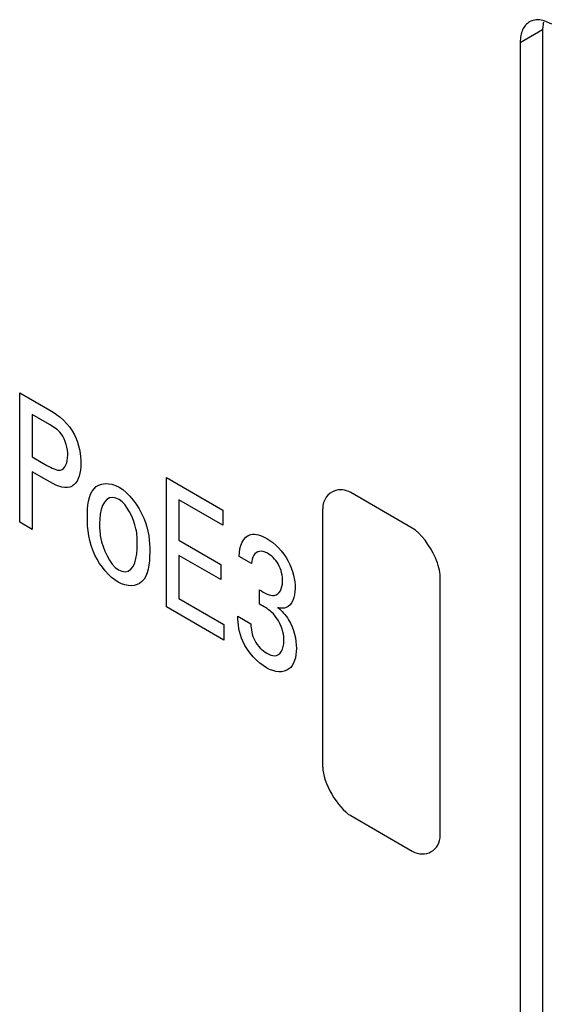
# Model space of a CAD drawing. Header units: inches. Extents: x 0 to 34, y 0 to 22.
# Tile 90 of 121: x 27.734 to 27.884, y 17.239 to 17.519. Entities that reach past the tile are written whole.
import ezdxf

# ---------------------------------------------------------------- set-up
doc = ezdxf.new("R2010")
doc.units = ezdxf.units.IN
doc.header["$LTSCALE"] = 1.87
doc.header["$MEASUREMENT"] = 0
doc.layers.get('0').update_dxf_attribs({"linetype": 'CONTINUOUS'})

msp = doc.modelspace()

# ---------------------------------------------------------------- linework, layer by layer
at = {"color": 7, "linetype": 'CONTINUOUS'}
for p, q in [((27.8830005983, 17.5182239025), (27.8818017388, 17.518454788)), ((27.885251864, 17.5172551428), (27.8830005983, 17.5182239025)), ((27.8762362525, 17.5120506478), (27.8826002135, 17.5157251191)), ((27.8827059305, 17.5172455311), (27.8826002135, 17.5157251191)), ((27.8826002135, 17.5157251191), (27.8826002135, 16.7747783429)), ((27.8762362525, 17.5120506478), (27.8762362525, 16.7711038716))]:
    msp.add_line(p, q, dxfattribs=at)
at = {"color": 40, "linetype": 'CONTINUOUS'}
for p, q in [((27.7339483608, 17.375600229), (27.7339483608, 17.4124230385)), ((27.7339483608, 17.4124230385), (27.7425154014, 17.4074765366)), ((27.7374875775, 17.4062470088), (27.7374875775, 17.3942125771)), ((27.7424432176, 17.4033856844), (27.7374875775, 17.4062470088)), ((27.7374875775, 17.3942125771), (27.7417022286, 17.3917790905)), ((27.7374875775, 17.3899269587), (27.7374875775, 17.3735567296)), ((27.7416307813, 17.3875347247), (27.7374875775, 17.3899269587)), ((27.7756683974, 17.3515116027), (27.7756683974, 17.3883344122)), ((27.7756683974, 17.3883344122), (27.7917086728, 17.3790729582)), ((27.8455408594, 17.373933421), (27.8280473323, 17.3840339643)), ((27.7792068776, 17.3819555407), (27.7792068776, 17.3704815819)), ((27.7917086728, 17.3747371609), (27.7792068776, 17.3819555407)), ((27.7917086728, 17.3790729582), (27.7917086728, 17.3747371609)), ((27.820092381, 17.3059611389), (27.820092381, 17.3794409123)), ((27.7374875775, 17.3735567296), (27.7339483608, 17.375600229)), ((27.7792068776, 17.3704815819), (27.7911046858, 17.3636119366)), ((27.7792068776, 17.3661959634), (27.7792068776, 17.3539574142)), ((27.7911046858, 17.3593263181), (27.7792068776, 17.3661959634)), ((27.7998875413, 17.3638436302), (27.7963122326, 17.3659079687)), ((27.7911046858, 17.3636119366), (27.7911046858, 17.3593263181)), ((27.8534965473, 17.2866739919), (27.8534965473, 17.3601537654)), ((27.8021171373, 17.352307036), (27.8021171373, 17.3564353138)), ((27.7792068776, 17.3539574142), (27.7919893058, 17.3465770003)), ((27.7919893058, 17.3420881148), (27.7756683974, 17.3515116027)), ((27.7959240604, 17.3488943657), (27.7996783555, 17.3467266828)), ((27.7919893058, 17.3465770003), (27.7919893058, 17.3420881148)), ((27.8280473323, 17.2921819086), (27.8455408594, 17.2820813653))]:
    msp.add_line(p, q, dxfattribs=at)
at = {"color": 7, "linetype": 'CONTINUOUS'}
msp.add_arc((27.8916446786, 17.5159555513), 0.0090313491, 168.0301497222, 171.7881541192, dxfattribs=at)
for points, knots in [([(27.8788765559, 17.5178867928), (27.8784562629, 17.5176441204), (27.8776697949, 17.5169823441), (27.8768304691, 17.5156122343), (27.8763361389, 17.5139232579), (27.8762362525, 17.5126953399), (27.8762362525, 17.5120506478)], [0, 0, 0, 0, 0.2176733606, 0.4509619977, 0.7108462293, 1, 1, 1, 1]), ([(27.8818017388, 17.518454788), (27.8812840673, 17.5185064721), (27.8802628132, 17.5184797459), (27.8792969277, 17.5181295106), (27.8788765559, 17.5178867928)], [0, 0, 0, 0, 0.5173188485, 1, 1, 1, 1])]:
    msp.add_open_spline(points, degree=3, knots=knots, dxfattribs=at)
at = {"color": 40, "linetype": 'CONTINUOUS'}
for points in [[(27.7425154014, 17.4074765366), (27.7449929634, 17.4060460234), (27.7480145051, 17.4036398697), (27.7494929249, 17.4004906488)], [(27.7494929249, 17.4004906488), (27.7508152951, 17.3977637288), (27.751363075, 17.3947556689), (27.751363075, 17.3922684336)], [(27.751363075, 17.3922684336), (27.751363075, 17.3897497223), (27.7507129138, 17.3874198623), (27.7493485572, 17.3862424)], [(27.8235524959, 17.3845751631), (27.8215689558, 17.383905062), (27.820092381, 17.3820069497), (27.820092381, 17.3794409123)], [(27.8280473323, 17.3840339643), (27.8265194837, 17.3849161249), (27.8249161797, 17.3850358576), (27.8235524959, 17.3845751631)], [(27.8521376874, 17.3654700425), (27.8505935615, 17.3689761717), (27.84797164, 17.3725299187), (27.8455408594, 17.373933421)], [(27.8534965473, 17.3601537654), (27.8534965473, 17.3616774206), (27.8529759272, 17.3635667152), (27.8521376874, 17.3654700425)], [(27.8055193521, 17.3500857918), (27.8044150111, 17.3510333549), (27.8032529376, 17.3516970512), (27.8021171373, 17.352307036)], [(27.7973765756, 17.3417807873), (27.7962911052, 17.3441729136), (27.7959768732, 17.3466996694), (27.7959240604, 17.3488943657)], [(27.8041021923, 17.3342259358), (27.8016223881, 17.3356577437), (27.7987852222, 17.3386109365), (27.7973765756, 17.3417807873)], [(27.820092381, 17.3059611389), (27.820092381, 17.3016309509), (27.8242971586, 17.2943472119), (27.8280473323, 17.2921819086)], [(27.8455408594, 17.2820813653), (27.8492912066, 17.2799159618), (27.8534965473, 17.2823436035), (27.8534965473, 17.2866739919)]]:
    msp.add_open_spline(points, degree=3, dxfattribs=at)
for points, knots in [([(27.747615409, 17.3946398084), (27.747615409, 17.3964712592), (27.7465996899, 17.4008766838), (27.743555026, 17.4027437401), (27.7424432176, 17.4033856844)], [0, 0, 0, 0, 0.5879050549, 1, 1, 1, 1]), ([(27.7417022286, 17.3917790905), (27.7430049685, 17.3910269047), (27.7463967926, 17.389214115), (27.747615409, 17.3926711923), (27.747615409, 17.3946398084)], [0, 0, 0, 0, 0.4331397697, 1, 1, 1, 1]), ([(27.7493485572, 17.3862424), (27.7490151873, 17.3859542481), (27.747052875, 17.3847102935), (27.7438921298, 17.3862290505), (27.7416307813, 17.3875347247)], [0, 0, 0, 0, 0.1908278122, 1, 1, 1, 1]), ([(27.7531757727, 17.3769939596), (27.7531757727, 17.3801652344), (27.7537738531, 17.3866206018), (27.7594929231, 17.3871176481), (27.7622024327, 17.3855532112)], [0, 0, 0, 0, 0.5033892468, 1, 1, 1, 1]), ([(27.7622024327, 17.3855532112), (27.7649090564, 17.3839904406), (27.7704006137, 17.3768948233), (27.7709138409, 17.3700857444), (27.7709138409, 17.367109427)], [0, 0, 0, 0, 0.512203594, 1, 1, 1, 1]), ([(27.7622024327, 17.3820313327), (27.7616020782, 17.3823779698), (27.7578896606, 17.3836153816), (27.7566494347, 17.3787863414), (27.7566494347, 17.3752953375)], [0, 0, 0, 0, 0.1656721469, 1, 1, 1, 1]), ([(27.7673746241, 17.3693068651), (27.7673746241, 17.3707176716), (27.7673492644, 17.3746279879), (27.7644625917, 17.3807263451), (27.7622024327, 17.3820313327)], [0, 0, 0, 0, 0.3509006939, 1, 1, 1, 1]), ([(27.7619225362, 17.3585799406), (27.759461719, 17.3600007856), (27.7539165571, 17.3666024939), (27.7531757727, 17.3737214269), (27.7531757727, 17.3769939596)], [0, 0, 0, 0, 0.4647431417, 1, 1, 1, 1]), ([(27.7566494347, 17.3752953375), (27.7566494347, 17.3740253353), (27.7567224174, 17.3700159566), (27.7595163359, 17.3635404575), (27.7619939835, 17.3621098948)], [0, 0, 0, 0, 0.3074432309, 1, 1, 1, 1]), ([(27.7963122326, 17.3659079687), (27.7963856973, 17.368851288), (27.7981809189, 17.3732946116), (27.8026409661, 17.371892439), (27.8042465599, 17.3709653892)], [0, 0, 0, 0, 0.6170268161, 1, 1, 1, 1]), ([(27.8042465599, 17.3709653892), (27.8064191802, 17.3697109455), (27.8109560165, 17.3650966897), (27.8122449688, 17.3591436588), (27.8122449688, 17.3568123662)], [0, 0, 0, 0, 0.5183217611, 1, 1, 1, 1]), ([(27.7709138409, 17.367109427), (27.7709138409, 17.3637739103), (27.7701136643, 17.357416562), (27.7644630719, 17.3571130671), (27.7619225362, 17.3585799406)], [0, 0, 0, 0, 0.5320668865, 1, 1, 1, 1]), ([(27.7619939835, 17.3621098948), (27.7626452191, 17.3617338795), (27.7664475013, 17.3606317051), (27.7673746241, 17.3657832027), (27.7673746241, 17.3693068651)], [0, 0, 0, 0, 0.1758710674, 1, 1, 1, 1]), ([(27.8043467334, 17.3668294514), (27.8028140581, 17.3677143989), (27.8003236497, 17.367258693), (27.7999560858, 17.3647336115), (27.7998875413, 17.3638436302)], [0, 0, 0, 0, 0.6548117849, 1, 1, 1, 1]), ([(27.8086696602, 17.3587729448), (27.8086696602, 17.3602753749), (27.8080880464, 17.3637749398), (27.8054382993, 17.3661991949), (27.8043467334, 17.3668294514)], [0, 0, 0, 0, 0.5438028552, 1, 1, 1, 1]), ([(27.8021171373, 17.3564353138), (27.8035259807, 17.3554469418), (27.8070352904, 17.3536313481), (27.8086696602, 17.3567819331), (27.8086696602, 17.3587729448)], [0, 0, 0, 0, 0.4510777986, 1, 1, 1, 1]), ([(27.8122449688, 17.3568123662), (27.8122449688, 17.3543134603), (27.8110463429, 17.3510790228), (27.8082130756, 17.3511026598), (27.8073607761, 17.3513188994)], [0, 0, 0, 0, 0.7097230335, 1, 1, 1, 1]), ([(27.8090585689, 17.341820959), (27.8090585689, 17.3426499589), (27.8088536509, 17.3453706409), (27.8069976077, 17.3487726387), (27.8055193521, 17.3500857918)], [0, 0, 0, 0, 0.3192527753, 1, 1, 1, 1]), ([(27.8073607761, 17.3513188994), (27.8084644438, 17.3504557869), (27.8116201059, 17.3469591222), (27.8125970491, 17.3421733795), (27.8125970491, 17.3397285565)], [0, 0, 0, 0, 0.3461378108, 1, 1, 1, 1]), ([(27.7996783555, 17.3467266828), (27.7996631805, 17.3452898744), (27.8002203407, 17.3417781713), (27.8029510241, 17.3390724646), (27.8041743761, 17.3383661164)], [0, 0, 0, 0, 0.505793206, 1, 1, 1, 1]), ([(27.8041743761, 17.3383661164), (27.8049277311, 17.3379311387), (27.807666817, 17.3368562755), (27.8090585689, 17.3396508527), (27.8090585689, 17.341820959)], [0, 0, 0, 0, 0.2861439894, 1, 1, 1, 1]), ([(27.8125970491, 17.3397285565), (27.8125970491, 17.3372388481), (27.8112089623, 17.3325369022), (27.8064392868, 17.3328765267), (27.8041021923, 17.3342259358)], [0, 0, 0, 0, 0.479872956, 1, 1, 1, 1])]:
    msp.add_open_spline(points, degree=3, knots=knots, dxfattribs=at)

doc.saveas('drawing.dxf')
